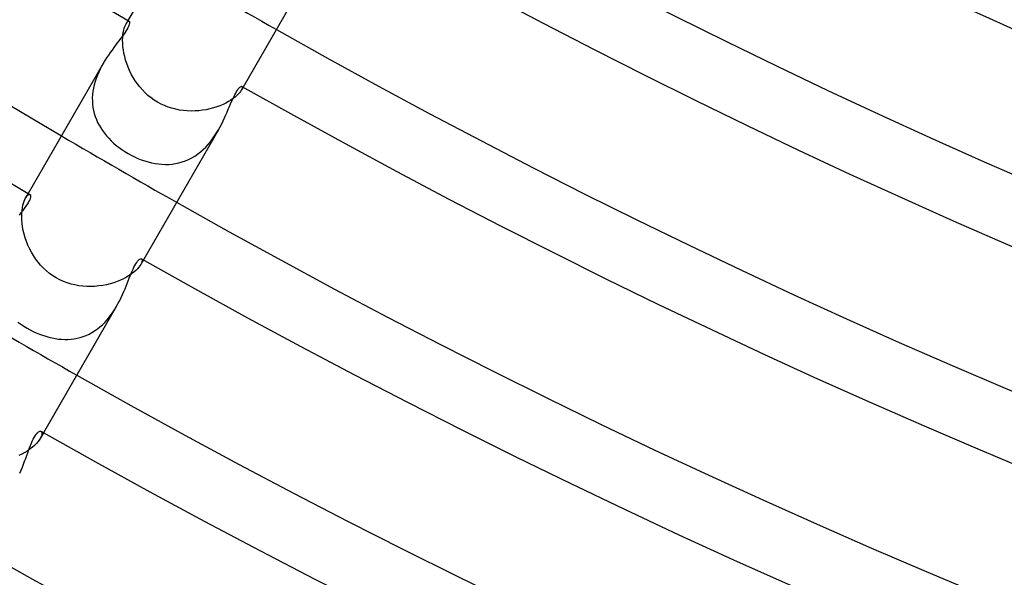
# Model space of a CAD drawing. Header units: millimetres. Extents: x -345 to 345, y -305 to 305.
# Tile 31 of 79: x -113 to -83, y -203 to -186. Entities that reach past the tile are written whole.
import ezdxf

# ---------------------------------------------------------------- set-up
doc = ezdxf.new("R2010")
doc.units = ezdxf.units.MM
doc.layers.add('HIDDEN', color=7, linetype='Continuous')
doc.layers.add('THICK', color=7, linetype='Continuous')

msp = doc.modelspace()

# ---------------------------------------------------------------- linework, layer by layer
at = {"layer": 'HIDDEN'}
for p, q in [((-109.838, -186.283), (-109.821, -186.231)), ((-109.821, -186.231), (-109.802, -186.187)), ((-109.802, -186.187), (-109.783, -186.15)), ((-109.728, -186.054), (-109.783, -186.15)), ((-109.783, -186.15), (-109.765, -186.121)), ((-109.765, -186.121), (-109.747, -186.1)), ((-109.747, -186.1), (-109.731, -186.084)), ((-109.731, -186.084), (-109.715, -186.075)), ((-109.715, -186.075), (-109.702, -186.072)), ((-109.702, -186.072), (-109.691, -186.075)), ((-109.883, -186.561), (-109.877, -186.481)), ((-109.877, -186.481), (-109.867, -186.408)), ((-109.867, -186.408), (-109.853, -186.342)), ((-109.853, -186.342), (-109.838, -186.283)), ((-109.886, -186.647), (-109.883, -186.561)), ((-109.884, -186.737), (-109.886, -186.647)), ((-109.877, -186.832), (-109.884, -186.737)), ((-109.865, -186.93), (-109.877, -186.832)), ((-109.848, -187.032), (-109.865, -186.93)), ((-109.825, -187.136), (-109.848, -187.032)), ((-109.797, -187.241), (-109.825, -187.136)), ((-110.518, -187.426), (-110.564, -187.515)), ((-110.47, -187.34), (-110.518, -187.426)), ((-109.763, -187.346), (-109.797, -187.241)), ((-109.724, -187.452), (-109.763, -187.346)), ((-110.647, -187.698), (-110.683, -187.791)), ((-110.607, -187.605), (-110.647, -187.698)), ((-110.564, -187.515), (-110.607, -187.605)), ((-109.679, -187.556), (-109.724, -187.452)), ((-109.629, -187.66), (-109.679, -187.556)), ((-109.573, -187.761), (-109.629, -187.66)), ((-110.741, -187.983), (-110.764, -188.081)), ((-110.714, -187.887), (-110.741, -187.983)), ((-110.683, -187.791), (-110.714, -187.887)), ((-109.511, -187.86), (-109.573, -187.761)), ((-109.444, -187.956), (-109.511, -187.86)), ((-109.372, -188.049), (-109.444, -187.956)), ((-106.3, -188.033), (-106.292, -188.041)), ((-110.792, -188.278), (-110.798, -188.375)), ((-110.781, -188.18), (-110.792, -188.278)), ((-110.764, -188.081), (-110.781, -188.18)), ((-109.294, -188.138), (-109.372, -188.049)), ((-109.212, -188.222), (-109.294, -188.138)), ((-109.124, -188.301), (-109.212, -188.222)), ((-109.032, -188.375), (-109.124, -188.301)), ((-106.452, -188.308), (-106.503, -188.353)), ((-106.408, -188.265), (-106.452, -188.308)), ((-106.371, -188.224), (-106.408, -188.265)), ((-106.342, -188.185), (-106.371, -188.224)), ((-106.319, -188.15), (-106.342, -188.185)), ((-106.263, -188.053), (-106.319, -188.15)), ((-106.303, -188.12), (-106.319, -188.15)), ((-106.293, -188.094), (-106.303, -188.12)), ((-106.288, -188.072), (-106.293, -188.094)), ((-106.292, -188.041), (-106.288, -188.054)), ((-106.288, -188.054), (-106.288, -188.072)), ((-110.798, -188.375), (-110.797, -188.472)), ((-110.797, -188.472), (-110.792, -188.568)), ((-110.792, -188.568), (-110.78, -188.664)), ((-108.935, -188.444), (-109.032, -188.375)), ((-108.834, -188.506), (-108.935, -188.444)), ((-108.731, -188.562), (-108.834, -188.506)), ((-108.624, -188.611), (-108.731, -188.562)), ((-108.514, -188.654), (-108.624, -188.611)), ((-106.959, -188.613), (-107.056, -188.649)), ((-106.867, -188.574), (-106.959, -188.613)), ((-106.782, -188.533), (-106.867, -188.574)), ((-106.702, -188.489), (-106.782, -188.533)), ((-106.628, -188.444), (-106.702, -188.489)), ((-106.562, -188.398), (-106.628, -188.444)), ((-106.503, -188.353), (-106.562, -188.398)), ((-110.78, -188.664), (-110.762, -188.758)), ((-110.762, -188.758), (-110.739, -188.85)), ((-110.739, -188.85), (-110.711, -188.941)), ((-108.402, -188.69), (-108.514, -188.654)), ((-108.289, -188.72), (-108.402, -188.69)), ((-108.174, -188.743), (-108.289, -188.72)), ((-108.058, -188.759), (-108.174, -188.743)), ((-107.941, -188.769), (-108.058, -188.759)), ((-107.825, -188.773), (-107.941, -188.769)), ((-107.709, -188.771), (-107.825, -188.773)), ((-107.595, -188.764), (-107.709, -188.771)), ((-107.482, -188.75), (-107.595, -188.764)), ((-107.371, -188.732), (-107.482, -188.75)), ((-107.263, -188.709), (-107.371, -188.732)), ((-107.157, -188.681), (-107.263, -188.709)), ((-107.056, -188.649), (-107.157, -188.681)), ((-110.711, -188.941), (-110.677, -189.029)), ((-110.677, -189.029), (-110.639, -189.115)), ((-110.639, -189.115), (-110.595, -189.2)), ((-110.595, -189.2), (-110.546, -189.282)), ((-110.546, -189.282), (-110.493, -189.362)), ((-110.493, -189.362), (-110.435, -189.441)), ((-110.435, -189.441), (-110.373, -189.518)), ((-110.373, -189.518), (-110.305, -189.593)), ((-107.119, -189.521), (-107.061, -189.431)), ((-107.061, -189.431), (-107.006, -189.34)), ((-110.305, -189.593), (-110.234, -189.665)), ((-110.234, -189.665), (-110.158, -189.736)), ((-110.158, -189.736), (-110.077, -189.805)), ((-110.077, -189.805), (-109.993, -189.87)), ((-107.389, -189.858), (-107.315, -189.778)), ((-107.315, -189.778), (-107.246, -189.695)), ((-107.246, -189.695), (-107.18, -189.609)), ((-107.18, -189.609), (-107.119, -189.521)), ((-109.993, -189.87), (-109.906, -189.933)), ((-109.906, -189.933), (-109.816, -189.992)), ((-109.816, -189.992), (-109.724, -190.048)), ((-109.724, -190.048), (-109.627, -190.101)), ((-109.627, -190.101), (-109.528, -190.15)), ((-107.719, -190.128), (-107.631, -190.069)), ((-107.631, -190.069), (-107.547, -190.004)), ((-107.547, -190.004), (-107.466, -189.933)), ((-107.466, -189.933), (-107.389, -189.858)), ((-109.528, -190.15), (-109.428, -190.195)), ((-109.428, -190.195), (-109.326, -190.236)), ((-109.326, -190.236), (-109.224, -190.272)), ((-109.224, -190.272), (-109.12, -190.303)), ((-109.12, -190.303), (-109.017, -190.329)), ((-109.017, -190.329), (-108.913, -190.349)), ((-108.913, -190.349), (-108.809, -190.365)), ((-108.809, -190.365), (-108.705, -190.374)), ((-108.705, -190.374), (-108.601, -190.378)), ((-108.601, -190.378), (-108.498, -190.376)), ((-108.498, -190.376), (-108.396, -190.368)), ((-108.396, -190.368), (-108.294, -190.353)), ((-108.294, -190.353), (-108.194, -190.332)), ((-108.194, -190.332), (-108.095, -190.304)), ((-108.095, -190.304), (-107.998, -190.27)), ((-107.998, -190.27), (-107.902, -190.229)), ((-107.902, -190.229), (-107.809, -190.182)), ((-107.809, -190.182), (-107.719, -190.128)), ((-112.728, -191.25), (-112.805, -191.385)), ((-112.754, -191.315), (-112.73, -191.294)), ((-112.73, -191.294), (-112.708, -191.282)), ((-112.708, -191.282), (-112.689, -191.278)), ((-112.689, -191.278), (-112.673, -191.282)), ((-112.888, -191.608), (-112.87, -191.541)), ((-112.87, -191.541), (-112.85, -191.481)), ((-112.85, -191.481), (-112.828, -191.428)), ((-112.828, -191.428), (-112.805, -191.384)), ((-112.805, -191.384), (-112.78, -191.345)), ((-112.78, -191.345), (-112.754, -191.315)), ((-112.921, -191.948), (-112.919, -191.854)), ((-112.919, -191.854), (-112.913, -191.765)), ((-112.913, -191.765), (-112.902, -191.683)), ((-112.902, -191.683), (-112.888, -191.608)), ((-112.918, -192.046), (-112.921, -191.948)), ((-112.91, -192.148), (-112.918, -192.046)), ((-112.895, -192.254), (-112.91, -192.148)), ((-112.875, -192.362), (-112.895, -192.254)), ((-112.849, -192.472), (-112.875, -192.362)), ((-112.817, -192.582), (-112.849, -192.472)), ((-112.78, -192.692), (-112.817, -192.582)), ((-112.736, -192.801), (-112.78, -192.692)), ((-112.687, -192.909), (-112.736, -192.801)), ((-112.631, -193.015), (-112.687, -192.909)), ((-112.57, -193.118), (-112.631, -193.015)), ((-112.503, -193.218), (-112.57, -193.118)), ((-112.43, -193.315), (-112.503, -193.218)), ((-112.352, -193.407), (-112.43, -193.315)), ((-109.263, -193.25), (-109.341, -193.385)), ((-109.32, -193.343), (-109.341, -193.384)), ((-109.306, -193.306), (-109.32, -193.343)), ((-109.319, -193.219), (-109.307, -193.23)), ((-109.307, -193.23), (-109.301, -193.249)), ((-109.3, -193.274), (-109.306, -193.306)), ((-109.301, -193.249), (-109.3, -193.274)), ((-112.269, -193.494), (-112.352, -193.407)), ((-112.18, -193.577), (-112.269, -193.494)), ((-112.086, -193.653), (-112.18, -193.577)), ((-111.987, -193.724), (-112.086, -193.653)), ((-109.552, -193.618), (-109.618, -193.668)), ((-109.494, -193.568), (-109.552, -193.618)), ((-109.444, -193.519), (-109.494, -193.568)), ((-109.402, -193.471), (-109.444, -193.519)), ((-109.368, -193.426), (-109.402, -193.471)), ((-109.341, -193.384), (-109.368, -193.426)), ((-111.884, -193.788), (-111.987, -193.724)), ((-111.777, -193.845), (-111.884, -193.788)), ((-111.666, -193.896), (-111.777, -193.845)), ((-111.553, -193.939), (-111.666, -193.896)), ((-111.437, -193.974), (-111.553, -193.939)), ((-110.154, -193.934), (-110.262, -193.966)), ((-110.051, -193.898), (-110.154, -193.934)), ((-109.952, -193.857), (-110.051, -193.898)), ((-109.859, -193.814), (-109.952, -193.857)), ((-109.772, -193.767), (-109.859, -193.814)), ((-109.691, -193.718), (-109.772, -193.767)), ((-109.618, -193.668), (-109.691, -193.718)), ((-111.32, -194.003), (-111.437, -193.974)), ((-111.201, -194.025), (-111.32, -194.003)), ((-111.081, -194.039), (-111.201, -194.025)), ((-110.961, -194.047), (-111.081, -194.039)), ((-110.841, -194.049), (-110.961, -194.047)), ((-110.722, -194.044), (-110.841, -194.049)), ((-110.604, -194.033), (-110.722, -194.044)), ((-110.487, -194.016), (-110.604, -194.033)), ((-110.373, -193.994), (-110.487, -194.016)), ((-110.262, -193.966), (-110.373, -193.994)), ((-110.23, -194.894), (-110.172, -194.811)), ((-110.172, -194.811), (-110.118, -194.727)), ((-110.118, -194.727), (-110.067, -194.641)), ((-113.039, -195.116), (-112.948, -195.181)), ((-110.495, -195.196), (-110.424, -195.126)), ((-110.424, -195.126), (-110.356, -195.052)), ((-110.356, -195.052), (-110.292, -194.974)), ((-110.292, -194.974), (-110.23, -194.894)), ((-112.948, -195.181), (-112.854, -195.243)), ((-112.854, -195.243), (-112.758, -195.302)), ((-112.758, -195.302), (-112.668, -195.351)), ((-112.668, -195.351), (-112.577, -195.398)), ((-112.577, -195.398), (-112.484, -195.44)), ((-110.895, -195.477), (-110.81, -195.431)), ((-110.81, -195.431), (-110.728, -195.38)), ((-110.728, -195.38), (-110.647, -195.324)), ((-110.647, -195.324), (-110.57, -195.262)), ((-110.57, -195.262), (-110.495, -195.196)), ((-112.484, -195.44), (-112.391, -195.479)), ((-112.391, -195.479), (-112.296, -195.515)), ((-112.296, -195.515), (-112.201, -195.546)), ((-112.201, -195.546), (-112.106, -195.573)), ((-112.106, -195.573), (-112.01, -195.595)), ((-112.01, -195.595), (-111.914, -195.614)), ((-111.914, -195.614), (-111.819, -195.627)), ((-111.819, -195.627), (-111.723, -195.636)), ((-111.723, -195.636), (-111.627, -195.64)), ((-111.627, -195.64), (-111.533, -195.639)), ((-111.533, -195.639), (-111.438, -195.632)), ((-111.438, -195.632), (-111.345, -195.62)), ((-111.345, -195.62), (-111.252, -195.603)), ((-111.252, -195.603), (-111.16, -195.58)), ((-111.16, -195.58), (-111.07, -195.551)), ((-111.07, -195.551), (-110.981, -195.517)), ((-110.981, -195.517), (-110.895, -195.477)), ((-112.396, -198.671), (-112.434, -198.721)), ((-112.366, -198.623), (-112.396, -198.671)), ((-112.264, -198.446), (-112.366, -198.623)), ((-112.338, -198.568), (-112.366, -198.623)), ((-112.342, -198.402), (-112.326, -198.418)), ((-112.321, -198.519), (-112.338, -198.568)), ((-112.326, -198.418), (-112.316, -198.443)), ((-112.314, -198.477), (-112.321, -198.519)), ((-112.316, -198.443), (-112.314, -198.477)), ((-112.741, -198.986), (-112.825, -199.037)), ((-112.664, -198.933), (-112.741, -198.986)), ((-112.595, -198.88), (-112.664, -198.933)), ((-112.534, -198.826), (-112.595, -198.88)), ((-112.48, -198.773), (-112.534, -198.826)), ((-112.434, -198.721), (-112.48, -198.773)), ((-112.915, -199.085), (-113.011, -199.13)), ((-112.825, -199.037), (-112.915, -199.085))]:
    msp.add_line(p, q, dxfattribs=at)
for radius, start, end in [(214, 239.46452, 240.53549), (220, 239.47913, 240.52088), (226, 239.49294, 240.50707)]:
    msp.add_arc((0, 0), radius, start, end, dxfattribs=at)
at = {"layer": 'THICK'}
for p, q in [((-107.408, -182.036), (-109.728, -186.054)), ((-103.944, -184.036), (-106.263, -188.053)), ((-109.715, -186.234), (-109.735, -186.275)), ((-109.699, -186.198), (-109.715, -186.234)), ((-109.687, -186.165), (-109.699, -186.198)), ((-109.691, -186.075), (-109.684, -186.083)), ((-109.681, -186.137), (-109.687, -186.165)), ((-109.684, -186.083), (-109.679, -186.096)), ((-109.678, -186.114), (-109.681, -186.137)), ((-109.679, -186.096), (-109.678, -186.114)), ((-109.905, -186.535), (-109.951, -186.597)), ((-109.863, -186.477), (-109.905, -186.535)), ((-109.824, -186.421), (-109.863, -186.477)), ((-109.79, -186.368), (-109.824, -186.421)), ((-109.76, -186.32), (-109.79, -186.368)), ((-109.735, -186.275), (-109.76, -186.32)), ((-110.1, -186.795), (-110.153, -186.865)), ((-110.049, -186.726), (-110.1, -186.795)), ((-109.999, -186.66), (-110.049, -186.726)), ((-109.951, -186.597), (-109.999, -186.66)), ((-110.313, -187.091), (-110.367, -187.171)), ((-110.259, -187.013), (-110.313, -187.091)), ((-110.206, -186.938), (-110.259, -187.013)), ((-110.153, -186.865), (-110.206, -186.938)), ((-110.471, -187.341), (-112.728, -191.25)), ((-110.419, -187.254), (-110.47, -187.34)), ((-110.367, -187.171), (-110.419, -187.254)), ((-106.342, -188.042), (-106.325, -188.033)), ((-106.325, -188.033), (-106.311, -188.03)), ((-106.311, -188.03), (-106.3, -188.033)), ((-106.546, -188.347), (-106.516, -188.287)), ((-106.516, -188.287), (-106.487, -188.232)), ((-106.487, -188.232), (-106.459, -188.184)), ((-106.459, -188.184), (-106.433, -188.143)), ((-106.433, -188.143), (-106.408, -188.108)), ((-106.408, -188.108), (-106.384, -188.079)), ((-106.384, -188.079), (-106.362, -188.057)), ((-106.362, -188.057), (-106.342, -188.042)), ((-106.673, -188.639), (-106.64, -188.56)), ((-106.64, -188.56), (-106.608, -188.485)), ((-106.608, -188.485), (-106.576, -188.414)), ((-106.576, -188.414), (-106.546, -188.347)), ((-106.821, -188.978), (-106.781, -188.89)), ((-106.781, -188.89), (-106.743, -188.804)), ((-106.743, -188.804), (-106.708, -188.72)), ((-106.708, -188.72), (-106.673, -188.639)), ((-106.955, -189.249), (-106.907, -189.157)), ((-106.907, -189.157), (-106.863, -189.067)), ((-106.863, -189.067), (-106.821, -188.978)), ((-107.007, -189.341), (-109.263, -193.25)), ((-107.006, -189.34), (-106.955, -189.249)), ((-112.673, -191.282), (-112.662, -191.293)), ((-112.662, -191.293), (-112.655, -191.311)), ((-112.764, -191.588), (-112.804, -191.646)), ((-112.731, -191.533), (-112.764, -191.588)), ((-112.703, -191.483), (-112.731, -191.533)), ((-112.682, -191.438), (-112.703, -191.483)), ((-112.667, -191.398), (-112.682, -191.438)), ((-112.657, -191.364), (-112.667, -191.398)), ((-112.653, -191.334), (-112.657, -191.364)), ((-112.655, -191.311), (-112.653, -191.334)), ((-112.947, -191.836), (-113.001, -191.904)), ((-112.896, -191.77), (-112.947, -191.836)), ((-112.848, -191.706), (-112.896, -191.77)), ((-112.804, -191.646), (-112.848, -191.706)), ((-109.518, -193.414), (-109.491, -193.366)), ((-109.491, -193.366), (-109.464, -193.324)), ((-109.464, -193.324), (-109.438, -193.289)), ((-109.438, -193.289), (-109.413, -193.261)), ((-109.413, -193.261), (-109.39, -193.24)), ((-109.39, -193.24), (-109.369, -193.225)), ((-109.369, -193.225), (-109.349, -193.217)), ((-109.349, -193.217), (-109.332, -193.215)), ((-109.332, -193.215), (-109.319, -193.219)), ((-109.659, -193.728), (-109.63, -193.658)), ((-109.63, -193.658), (-109.602, -193.591)), ((-109.602, -193.591), (-109.574, -193.527)), ((-109.574, -193.527), (-109.546, -193.468)), ((-109.546, -193.468), (-109.518, -193.414)), ((-109.781, -194.036), (-109.748, -193.955)), ((-109.748, -193.955), (-109.718, -193.877)), ((-109.718, -193.877), (-109.688, -193.802)), ((-109.688, -193.802), (-109.659, -193.728)), ((-109.888, -194.289), (-109.85, -194.203)), ((-109.85, -194.203), (-109.814, -194.118)), ((-109.814, -194.118), (-109.781, -194.036)), ((-110.018, -194.553), (-109.972, -194.465)), ((-109.972, -194.465), (-109.929, -194.377)), ((-109.929, -194.377), (-109.888, -194.289)), ((-110.067, -194.642), (-112.264, -198.446)), ((-110.067, -194.641), (-110.018, -194.553)), ((-112.394, -198.403), (-112.374, -198.397)), ((-112.374, -198.397), (-112.357, -198.397)), ((-112.357, -198.397), (-112.342, -198.402)), ((-112.605, -198.699), (-112.577, -198.639)), ((-112.577, -198.639), (-112.549, -198.584)), ((-112.549, -198.584), (-112.52, -198.535)), ((-112.52, -198.535), (-112.492, -198.493)), ((-112.492, -198.493), (-112.465, -198.459)), ((-112.465, -198.459), (-112.44, -198.433)), ((-112.44, -198.433), (-112.416, -198.415)), ((-112.416, -198.415), (-112.394, -198.403)), ((-112.742, -199.053), (-112.714, -198.976)), ((-112.714, -198.976), (-112.686, -198.902)), ((-112.686, -198.902), (-112.659, -198.831)), ((-112.659, -198.831), (-112.632, -198.763)), ((-112.632, -198.763), (-112.605, -198.699)), ((-112.833, -199.302), (-112.801, -199.217)), ((-112.801, -199.217), (-112.771, -199.133)), ((-112.771, -199.133), (-112.742, -199.053)), ((-112.983, -199.663), (-112.942, -199.571)), ((-112.942, -199.571), (-112.903, -199.48)), ((-112.903, -199.48), (-112.867, -199.39)), ((-112.867, -199.39), (-112.833, -199.302))]:
    msp.add_line(p, q, dxfattribs=at)
for radius, start, end in [(222, 180.49983, 239.50021), (220, 180.52086, 239.47913), (216, 180.51942, 239.48056), (190, 240.6031, 299.39688), (192, 240.59674, 299.40324), (196, 240.58465, 299.41533), (198, 240.5776, 299.42238), (202, 240.56729, 299.43269), (204, 240.55835, 299.44168), (208, 240.5509, 299.44908), (210, 240.53893, 299.46105), (214, 240.53549, 299.46449), (216, 240.51945, 299.48053), (220, 240.52088, 299.4791), (222, 240.4998, 299.50018), (226, 240.50707, 299.49296), (228, 240.47997, 299.52001), (232, 240.49395, 299.50608)]:
    msp.add_arc((0, 0), radius, start, end, dxfattribs=at)

doc.saveas('drawing.dxf')
